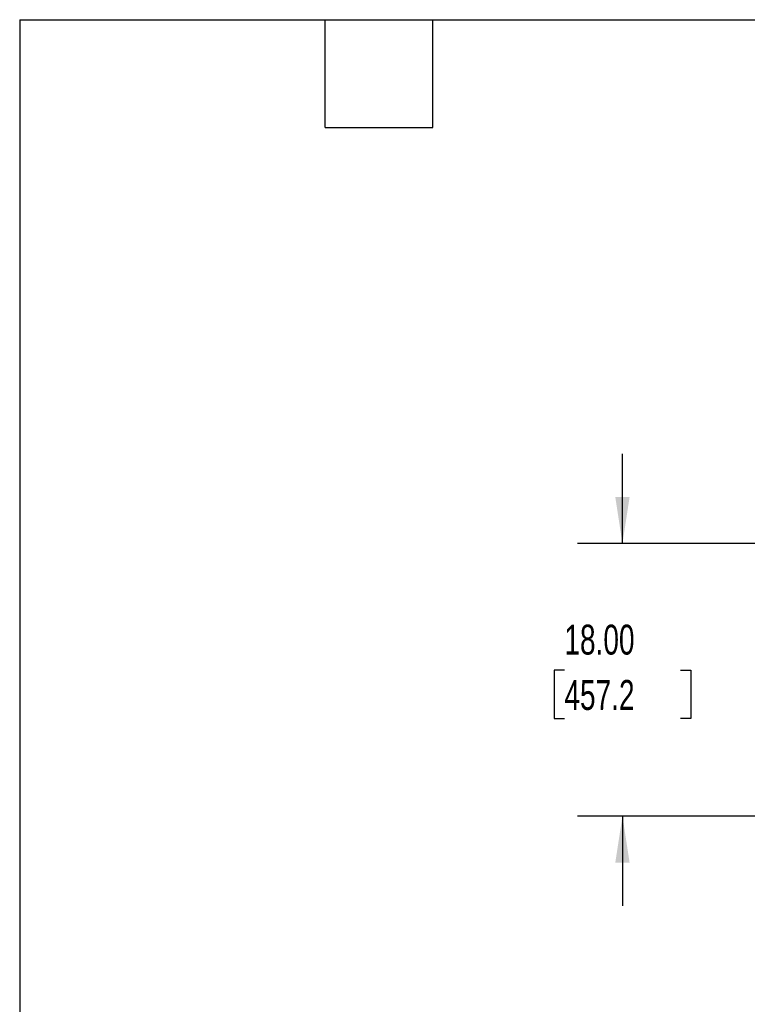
# Model space of a CAD drawing. Header units: inches. Extents: x 0.5 to 21.5, y 0.5 to 16.5.
# Tile 5 of 11: x 0.5 to 4.6, y 11 to 16.5. Entities that reach past the tile are written whole.
import ezdxf

# ---------------------------------------------------------------- set-up
doc = ezdxf.new("R2010")
doc.units = ezdxf.units.IN
doc.header["$LTSCALE"] = 2
doc.header["$MEASUREMENT"] = 0
doc.layers.add('DIMENSIONS', color=140, linetype='Continuous', lineweight=25)
doc.layers.add('TEXT', color=140, linetype='Continuous', lineweight=25)
doc.styles.add('SLDTEXTSTYLE0', font='TXT', dxfattribs={"width": 0.7})
doc.dimstyles.new('SLDDIMSTYLE6', dxfattribs={"dimtxt": 0.169922, "dimasz": 0.26, "dimexe": 0, "dimexo": 0.0625, "dimgap": 0.04248, "dimtad": 0, "dimtih": 1, "dimtoh": 1, "dimrnd": 1e-09, "dimzin": 4, "dimdsep": 46, "dimtxsty": 'SLDTEXTSTYLE0', "dimsah": 1, "dimcen": 0.09, "dimadec": 0, "dimazin": 1, "dimtfac": 1, "dimtmove": 0, "dimatfit": 0, "dimfxl": 0, "dimfrac": 2, "dimtolj": 1, "dimtzin": 12, "dimarcsym": 0})

# ---------------------------------------------------------------- blocks, each defined once
blk = doc.blocks.new('_D_7')
at = {"layer": 'DIMENSIONS'}
for p, q in [((3.8551, 13.5815), (3.8551, 14.0815)), ((5.0387, 13.5815), (3.6051, 13.5815)), ((3.532, 12.877), (3.4749, 12.877)), ((3.4749, 12.877), (3.4749, 12.607)), ((4.1783, 12.877), (4.2353, 12.877)), ((4.2353, 12.877), (4.2353, 12.607)), ((3.4749, 12.607), (3.532, 12.607)), ((4.2353, 12.607), (4.1783, 12.607)), ((5.2087, 12.0637), (3.6051, 12.0637)), ((3.8551, 12.0637), (3.8551, 11.5637))]:
    blk.add_line(p, q, dxfattribs=at)
for points in [[(3.8551, 13.5815), (3.8951, 13.8415), (3.8151, 13.8415)], [(3.8551, 12.0637), (3.8151, 11.8037), (3.8951, 11.8037)]]:
    blk.add_solid(points, dxfattribs=at)
at = {"layer": 'DIMENSIONS', "char_height": 0.16667, "attachment_point": 1, "style": 'SLDTEXTSTYLE0'}
for s, insert in [('18.00', (3.532, 13.1299)), ('457.2', (3.532, 12.8218))]:
    blk.add_mtext(s, dxfattribs=dict(at, insert=insert))

msp = doc.modelspace()

# ---------------------------------------------------------------- linework, layer by layer
at = {"layer": 'TEXT'}
for p, q in [((0.5, 16.5), (21.5, 16.5)), ((0.5, 16.5), (0.5, 0.5)), ((2.2, 15.9), (2.2, 16.5)), ((2.8, 15.9), (2.8, 16.5)), ((2.2, 15.9), (2.8, 15.9))]:
    msp.add_line(p, q, dxfattribs=at)

# ---------------------------------------------------------------- dimensions: what is measured, and where the dimension line sits
at = {"layer": 'DIMENSIONS'}
dim = msp.add_linear_dim(base=(3.8551, 13.5815), p1=(5.3087, 12.0637), p2=(5.1387, 13.5815), angle=90, text='18.00', dimstyle='SLDDIMSTYLE6', dxfattribs=at)
dim.commit()
dim.dimension.update_dxf_attribs({"geometry": '_D_7', "text_midpoint": (3.8551, 12.877), "dimtype": 160})

doc.saveas('drawing.dxf')
